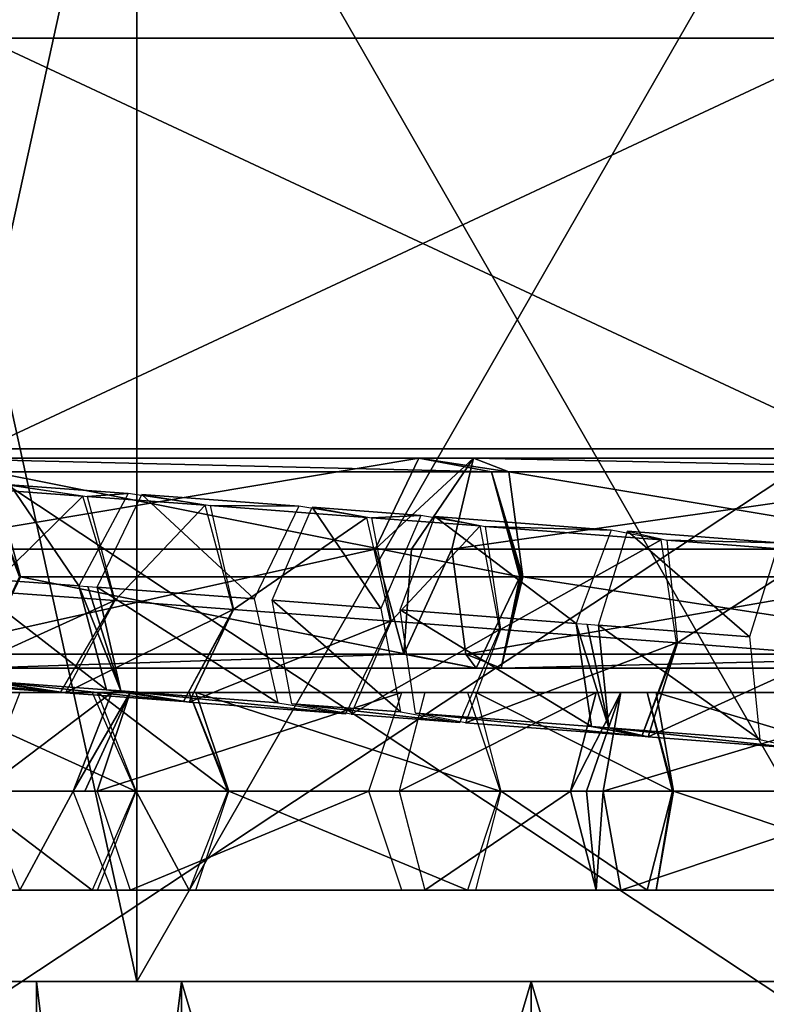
# Model space of a CAD drawing. Header units: millimetres. Extents: x -28.2 to 28.2, y -16.2 to 37.5.
# Tile 9 of 26: x -8.9 to -4, y 16.1 to 22.6. Entities that reach past the tile are written whole.
import ezdxf

# ---------------------------------------------------------------- set-up
doc = ezdxf.new("R2010")
doc.units = ezdxf.units.MM
doc.header["$LTSCALE"] = 65.185185
for name, color, linetype in [('10', 7, 'CONTINUOUS'), ('11', 7, 'CONTINUOUS'), ('196', 7, 'CONTINUOUS'), ('197', 7, 'CONTINUOUS'), ('198', 7, 'CONTINUOUS'), ('199', 7, 'CONTINUOUS'), ('200', 7, 'CONTINUOUS'), ('201', 7, 'CONTINUOUS'), ('202', 7, 'CONTINUOUS'), ('203', 7, 'CONTINUOUS'), ('204', 7, 'CONTINUOUS'), ('205', 7, 'CONTINUOUS'), ('206', 7, 'CONTINUOUS'), ('207', 7, 'CONTINUOUS'), ('208', 7, 'CONTINUOUS'), ('288', 7, 'CONTINUOUS'), ('289', 7, 'CONTINUOUS'), ('290', 7, 'CONTINUOUS'), ('291', 7, 'CONTINUOUS'), ('292', 7, 'CONTINUOUS'), ('293', 7, 'CONTINUOUS'), ('294', 7, 'CONTINUOUS'), ('295', 7, 'CONTINUOUS'), ('296', 7, 'CONTINUOUS'), ('297', 7, 'CONTINUOUS'), ('298', 7, 'CONTINUOUS'), ('299', 7, 'CONTINUOUS'), ('3', 7, 'CONTINUOUS'), ('300', 7, 'CONTINUOUS'), ('301', 7, 'CONTINUOUS'), ('320', 7, 'CONTINUOUS'), ('321', 7, 'CONTINUOUS'), ('322', 7, 'CONTINUOUS'), ('323', 7, 'CONTINUOUS'), ('324', 7, 'CONTINUOUS'), ('325', 7, 'CONTINUOUS'), ('326', 7, 'CONTINUOUS'), ('327', 7, 'CONTINUOUS'), ('4', 7, 'CONTINUOUS'), ('5', 7, 'CONTINUOUS'), ('6', 7, 'CONTINUOUS'), ('7', 7, 'CONTINUOUS'), ('9', 7, 'CONTINUOUS')]:
    doc.layers.add(name, color=color, linetype=linetype)

msp = doc.modelspace()

# ---------------------------------------------------------------- linework, layer by layer
at = {"layer": '10', "color": 7, "linetype": 'Continuous'}
for points in [[(-7.7981, 8.5, 0.2981), (-8.75, 8.5, -2), (-7.7981, 16.3, 0.2981), (-7.7981, 8.5, 0.2981)], [(-7.7981, 16.3, 0.2981), (-8.75, 8.5, -2), (-8.75, 16.3, -2), (-7.7981, 16.3, 0.2981)], [(-5.5, 16.3, 1.25), (-7.7981, 8.5, 0.2981), (-7.7981, 16.3, 0.2981), (-5.5, 16.3, 1.25)], [(-5.5, 8.5, 1.25), (-7.7981, 8.5, 0.2981), (-5.5, 16.3, 1.25), (-5.5, 8.5, 1.25)], [(-3.2019, 8.5, 0.2981), (-5.5, 8.5, 1.25), (-3.2019, 16.3, 0.2981), (-3.2019, 8.5, 0.2981)], [(-3.2019, 16.3, 0.2981), (-5.5, 8.5, 1.25), (-5.5, 16.3, 1.25), (-3.2019, 16.3, 0.2981)]]:
    msp.add_3dface(points, dxfattribs=at)
at = {"layer": '11', "color": 7, "linetype": 'Continuous'}
for points in [[(-8.75, 16.3, -2), (-8.75, 8.5, -2), (-7.7981, 8.5, -4.2981), (-8.75, 16.3, -2)], [(-8.75, 16.3, -2), (-7.7981, 8.5, -4.2981), (-7.7981, 16.3, -4.2981), (-8.75, 16.3, -2)], [(-7.7981, 16.3, -4.2981), (-5.5, 8.5, -5.25), (-5.5, 16.3, -5.25), (-7.7981, 16.3, -4.2981)], [(-7.7981, 8.5, -4.2981), (-5.5, 8.5, -5.25), (-7.7981, 16.3, -4.2981), (-7.7981, 8.5, -4.2981)], [(-5.5, 8.5, -5.25), (-3.2019, 8.5, -4.2981), (-5.5, 16.3, -5.25), (-5.5, 8.5, -5.25)], [(-5.5, 16.3, -5.25), (-3.2019, 8.5, -4.2981), (-3.2019, 16.3, -4.2981), (-5.5, 16.3, -5.25)]]:
    msp.add_3dface(points, dxfattribs=at)
at = {"layer": '196', "linetype": 'Continuous'}
for points in [[(-10.0946, 18.1995, 7.5752), (-8.384, 18.1995, 8.4065), (-9.5273, 18.1995, 7.0846), (-10.0946, 18.1995, 7.5752)], [(-8.9513, 18.1995, 8.8971), (-8.384, 18.1995, 8.4065), (-10.0946, 18.1995, 7.5752), (-8.9513, 18.1995, 8.8971)], [(-8.384, 18.1995, 8.4065), (-8.1004, 17.55, 8.1612), (-9.5273, 18.1995, 7.0846), (-8.384, 18.1995, 8.4065)], [(-8.1004, 17.55, 8.1612), (-9.2437, 17.55, 6.8393), (-9.5273, 18.1995, 7.0846), (-8.1004, 17.55, 8.1612)]]:
    msp.add_3dface(points, dxfattribs=at)
at = {"layer": '197', "linetype": 'Continuous'}
for points in [[(-9.2437, 17.55, 6.8393), (-8.384, 16.9005, 8.4065), (-9.5273, 16.9005, 7.0846), (-9.2437, 17.55, 6.8393)], [(-9.2437, 17.55, 6.8393), (-8.1004, 17.55, 8.1612), (-8.384, 16.9005, 8.4065), (-9.2437, 17.55, 6.8393)], [(-8.384, 16.9005, 8.4065), (-8.9513, 16.9005, 8.8971), (-9.5273, 16.9005, 7.0846), (-8.384, 16.9005, 8.4065)]]:
    msp.add_3dface(points, dxfattribs=at)
at = {"layer": '198', "linetype": 'Continuous'}
for points in [[(-8.5095, 17.55, 9.825), (-8.2552, 18.1995, 9.5494), (-9.1135, 17.55, 9.2677), (-8.5095, 17.55, 9.825)], [(-9.1135, 17.55, 9.2677), (-8.2552, 18.1995, 9.5494), (-8.8593, 18.1995, 8.9921), (-9.1135, 17.55, 9.2677)], [(-8.8593, 18.1995, 8.9921), (-7.7467, 18.1995, 8.9981), (-8.3507, 18.1995, 8.4408), (-8.8593, 18.1995, 8.9921)], [(-8.2552, 18.1995, 9.5494), (-7.7467, 18.1995, 8.9981), (-8.8593, 18.1995, 8.9921), (-8.2552, 18.1995, 9.5494)], [(-7.7467, 18.1995, 8.9981), (-7.4924, 17.55, 8.7225), (-8.3507, 18.1995, 8.4408), (-7.7467, 18.1995, 8.9981)], [(-7.4924, 17.55, 8.7225), (-8.0965, 17.55, 8.1652), (-8.3507, 18.1995, 8.4408), (-7.4924, 17.55, 8.7225)]]:
    msp.add_3dface(points, dxfattribs=at)
at = {"layer": '199', "linetype": 'Continuous'}
for points in [[(-8.5095, 17.55, 9.825), (-9.1135, 17.55, 9.2677), (-8.8593, 16.9005, 8.9921), (-8.5095, 17.55, 9.825)], [(-8.2552, 16.9005, 9.5494), (-8.5095, 17.55, 9.825), (-8.8593, 16.9005, 8.9921), (-8.2552, 16.9005, 9.5494)], [(-8.0965, 17.55, 8.1652), (-7.7467, 16.9005, 8.9981), (-8.3507, 16.9005, 8.4408), (-8.0965, 17.55, 8.1652)], [(-8.0965, 17.55, 8.1652), (-7.4924, 17.55, 8.7225), (-7.7467, 16.9005, 8.9981), (-8.0965, 17.55, 8.1652)], [(-8.3507, 16.9005, 8.4408), (-8.2552, 16.9005, 9.5494), (-8.8593, 16.9005, 8.9921), (-8.3507, 16.9005, 8.4408)], [(-7.7467, 16.9005, 8.9981), (-8.2552, 16.9005, 9.5494), (-8.3507, 16.9005, 8.4408), (-7.7467, 16.9005, 8.9981)]]:
    msp.add_3dface(points, dxfattribs=at)
at = {"layer": '200', "linetype": 'Continuous'}
for points in [[(-8.1352, 18.1995, 9.6463), (-8.5095, 17.55, 9.825), (-8.4324, 17.55, 9.8915), (-8.1352, 18.1995, 9.6463)], [(-8.2552, 18.1995, 9.5494), (-8.5095, 17.55, 9.825), (-8.1352, 18.1995, 9.6463), (-8.2552, 18.1995, 9.5494)], [(-8.3511, 17.55, 9.9529), (-8.1352, 18.1995, 9.6463), (-8.4324, 17.55, 9.8915), (-8.3511, 17.55, 9.9529)], [(-7.7467, 18.1995, 8.9981), (-8.2552, 18.1995, 9.5494), (-7.7032, 18.1995, 9.0332), (-7.7467, 18.1995, 8.9981)], [(-7.7032, 18.1995, 9.0332), (-8.2552, 18.1995, 9.5494), (-8.1352, 18.1995, 9.6463), (-7.7032, 18.1995, 9.0332)], [(-7.4924, 17.55, 8.7225), (-7.7467, 18.1995, 8.9981), (-7.4899, 17.55, 8.7246), (-7.4924, 17.55, 8.7225)], [(-7.4899, 17.55, 8.7246), (-7.7467, 18.1995, 8.9981), (-7.4873, 17.55, 8.7266), (-7.4899, 17.55, 8.7246)], [(-7.4873, 17.55, 8.7266), (-7.7467, 18.1995, 8.9981), (-7.7032, 18.1995, 9.0332), (-7.4873, 17.55, 8.7266)]]:
    msp.add_3dface(points, dxfattribs=at)
at = {"layer": '201', "linetype": 'Continuous'}
for points in [[(-6.3502, 18.1995, 10.9037), (-8.3511, 17.55, 9.9529), (-6.5662, 17.55, 11.2103), (-6.3502, 18.1995, 10.9037)], [(-8.1352, 18.1995, 9.6463), (-8.3511, 17.55, 9.9529), (-6.3502, 18.1995, 10.9037), (-8.1352, 18.1995, 9.6463)], [(-5.9183, 18.1995, 10.2905), (-8.1352, 18.1995, 9.6463), (-6.3502, 18.1995, 10.9037), (-5.9183, 18.1995, 10.2905)], [(-7.7032, 18.1995, 9.0332), (-8.1352, 18.1995, 9.6463), (-5.9183, 18.1995, 10.2905), (-7.7032, 18.1995, 9.0332)], [(-5.7023, 17.55, 9.984), (-7.7032, 18.1995, 9.0332), (-5.9183, 18.1995, 10.2905), (-5.7023, 17.55, 9.984)], [(-7.4873, 17.55, 8.7266), (-7.7032, 18.1995, 9.0332), (-5.7023, 17.55, 9.984), (-7.4873, 17.55, 8.7266)]]:
    msp.add_3dface(points, dxfattribs=at)
at = {"layer": '202', "linetype": 'Continuous'}
for points in [[(-6.5662, 17.55, 11.2103), (-8.3511, 17.55, 9.9529), (-8.1352, 16.9005, 9.6463), (-6.5662, 17.55, 11.2103)], [(-6.3502, 16.9005, 10.9037), (-6.5662, 17.55, 11.2103), (-8.1352, 16.9005, 9.6463), (-6.3502, 16.9005, 10.9037)], [(-7.4873, 17.55, 8.7266), (-5.9183, 16.9005, 10.2905), (-7.7032, 16.9005, 9.0332), (-7.4873, 17.55, 8.7266)], [(-7.4873, 17.55, 8.7266), (-5.7023, 17.55, 9.984), (-5.9183, 16.9005, 10.2905), (-7.4873, 17.55, 8.7266)], [(-7.7032, 16.9005, 9.0332), (-6.3502, 16.9005, 10.9037), (-8.1352, 16.9005, 9.6463), (-7.7032, 16.9005, 9.0332)], [(-5.9183, 16.9005, 10.2905), (-6.3502, 16.9005, 10.9037), (-7.7032, 16.9005, 9.0332), (-5.9183, 16.9005, 10.2905)]]:
    msp.add_3dface(points, dxfattribs=at)
at = {"layer": '203', "linetype": 'Continuous'}
for points in [[(-5.2407, 17.55, 11.8923), (-5.0731, 18.1995, 11.5568), (-6.3666, 17.55, 11.3295), (-5.2407, 17.55, 11.8923)], [(-6.3666, 17.55, 11.3295), (-5.0731, 18.1995, 11.5568), (-6.1989, 18.1995, 10.9941), (-6.3666, 17.55, 11.3295)], [(-5.0731, 18.1995, 11.5568), (-4.7377, 18.1995, 10.886), (-6.1989, 18.1995, 10.9941), (-5.0731, 18.1995, 11.5568)], [(-6.1989, 18.1995, 10.9941), (-4.7377, 18.1995, 10.886), (-5.8636, 18.1995, 10.3232), (-6.1989, 18.1995, 10.9941)], [(-4.5701, 17.55, 10.5506), (-5.6959, 17.55, 9.9878), (-5.8636, 18.1995, 10.3232), (-4.5701, 17.55, 10.5506)], [(-4.7377, 18.1995, 10.886), (-4.5701, 17.55, 10.5506), (-5.8636, 18.1995, 10.3232), (-4.7377, 18.1995, 10.886)]]:
    msp.add_3dface(points, dxfattribs=at)
at = {"layer": '204', "linetype": 'Continuous'}
for points in [[(-5.2407, 17.55, 11.8923), (-6.3666, 17.55, 11.3295), (-6.1989, 16.9005, 10.9941), (-5.2407, 17.55, 11.8923)], [(-5.0731, 16.9005, 11.5568), (-5.2407, 17.55, 11.8923), (-6.1989, 16.9005, 10.9941), (-5.0731, 16.9005, 11.5568)], [(-5.6959, 17.55, 9.9878), (-4.7377, 16.9005, 10.886), (-5.8636, 16.9005, 10.3232), (-5.6959, 17.55, 9.9878)], [(-5.6959, 17.55, 9.9878), (-4.5701, 17.55, 10.5506), (-4.7377, 16.9005, 10.886), (-5.6959, 17.55, 9.9878)], [(-5.8636, 16.9005, 10.3232), (-5.0731, 16.9005, 11.5568), (-6.1989, 16.9005, 10.9941), (-5.8636, 16.9005, 10.3232)], [(-4.7377, 16.9005, 10.886), (-5.0731, 16.9005, 11.5568), (-5.8636, 16.9005, 10.3232), (-4.7377, 16.9005, 10.886)]]:
    msp.add_3dface(points, dxfattribs=at)
at = {"layer": '205', "linetype": 'Continuous'}
for points in [[(-4.9099, 18.1995, 11.6236), (-5.2407, 17.55, 11.8923), (-5.1348, 17.55, 11.9404), (-4.9099, 18.1995, 11.6236)], [(-5.0731, 18.1995, 11.5568), (-5.2407, 17.55, 11.8923), (-4.9099, 18.1995, 11.6236), (-5.0731, 18.1995, 11.5568)], [(-5.0255, 17.55, 11.9804), (-4.9099, 18.1995, 11.6236), (-5.1348, 17.55, 11.9404), (-5.0255, 17.55, 11.9804)], [(-4.7377, 18.1995, 10.886), (-5.0731, 18.1995, 11.5568), (-4.6787, 18.1995, 10.9101), (-4.7377, 18.1995, 10.886)], [(-4.6787, 18.1995, 10.9101), (-5.0731, 18.1995, 11.5568), (-4.9099, 18.1995, 11.6236), (-4.6787, 18.1995, 10.9101)], [(-4.5701, 17.55, 10.5506), (-4.7377, 18.1995, 10.886), (-4.5667, 17.55, 10.5521), (-4.5701, 17.55, 10.5506)], [(-4.5667, 17.55, 10.5521), (-4.7377, 18.1995, 10.886), (-4.5631, 17.55, 10.5534), (-4.5667, 17.55, 10.5521)], [(-4.5631, 17.55, 10.5534), (-4.7377, 18.1995, 10.886), (-4.6787, 18.1995, 10.9101), (-4.5631, 17.55, 10.5534)]]:
    msp.add_3dface(points, dxfattribs=at)
at = {"layer": '206', "linetype": 'Continuous'}
for points in [[(-5.2407, 17.55, 11.8923), (-5.0731, 16.9005, 11.5568), (-5.1348, 17.55, 11.9404), (-5.2407, 17.55, 11.8923)], [(-5.0731, 16.9005, 11.5568), (-5.0255, 17.55, 11.9804), (-5.1348, 17.55, 11.9404), (-5.0731, 16.9005, 11.5568)], [(-5.0255, 17.55, 11.9804), (-5.0731, 16.9005, 11.5568), (-4.9099, 16.9005, 11.6236), (-5.0255, 17.55, 11.9804)], [(-4.7377, 16.9005, 10.886), (-4.5701, 17.55, 10.5506), (-4.6787, 16.9005, 10.9101), (-4.7377, 16.9005, 10.886)], [(-4.5701, 17.55, 10.5506), (-4.5667, 17.55, 10.5521), (-4.6787, 16.9005, 10.9101), (-4.5701, 17.55, 10.5506)], [(-4.5667, 17.55, 10.5521), (-4.5631, 17.55, 10.5534), (-4.6787, 16.9005, 10.9101), (-4.5667, 17.55, 10.5521)], [(-5.0731, 16.9005, 11.5568), (-4.7377, 16.9005, 10.886), (-4.9099, 16.9005, 11.6236), (-5.0731, 16.9005, 11.5568)], [(-4.9099, 16.9005, 11.6236), (-4.7377, 16.9005, 10.886), (-4.6787, 16.9005, 10.9101), (-4.9099, 16.9005, 11.6236)]]:
    msp.add_3dface(points, dxfattribs=at)
at = {"layer": '207', "linetype": 'Continuous'}
for points in [[(-4.9099, 18.1995, 11.6236), (-5.0255, 17.55, 11.9804), (-2.8545, 18.1995, 12.2896), (-4.9099, 18.1995, 11.6236)], [(-2.8545, 18.1995, 12.2896), (-5.0255, 17.55, 11.9804), (-2.97, 17.55, 12.6464), (-2.8545, 18.1995, 12.2896)], [(-2.6233, 18.1995, 11.5762), (-4.9099, 18.1995, 11.6236), (-2.8545, 18.1995, 12.2896), (-2.6233, 18.1995, 11.5762)], [(-4.6787, 18.1995, 10.9101), (-4.9099, 18.1995, 11.6236), (-2.6233, 18.1995, 11.5762), (-4.6787, 18.1995, 10.9101)], [(-2.5077, 17.55, 11.2194), (-4.6787, 18.1995, 10.9101), (-2.6233, 18.1995, 11.5762), (-2.5077, 17.55, 11.2194)], [(-4.5631, 17.55, 10.5534), (-4.6787, 18.1995, 10.9101), (-2.5077, 17.55, 11.2194), (-4.5631, 17.55, 10.5534)]]:
    msp.add_3dface(points, dxfattribs=at)
at = {"layer": '208', "linetype": 'Continuous'}
for points in [[(-5.0255, 17.55, 11.9804), (-4.9099, 16.9005, 11.6236), (-2.97, 17.55, 12.6464), (-5.0255, 17.55, 11.9804)], [(-2.97, 17.55, 12.6464), (-4.9099, 16.9005, 11.6236), (-2.8545, 16.9005, 12.2896), (-2.97, 17.55, 12.6464)], [(-4.6787, 16.9005, 10.9101), (-4.5631, 17.55, 10.5534), (-2.6233, 16.9005, 11.5762), (-4.6787, 16.9005, 10.9101)], [(-4.5631, 17.55, 10.5534), (-2.5077, 17.55, 11.2194), (-2.6233, 16.9005, 11.5762), (-4.5631, 17.55, 10.5534)], [(-4.9099, 16.9005, 11.6236), (-4.6787, 16.9005, 10.9101), (-2.8545, 16.9005, 12.2896), (-4.9099, 16.9005, 11.6236)], [(-2.8545, 16.9005, 12.2896), (-4.6787, 16.9005, 10.9101), (-2.6233, 16.9005, 11.5762), (-2.8545, 16.9005, 12.2896)]]:
    msp.add_3dface(points, dxfattribs=at)
at = {"layer": '288', "linetype": 'Continuous'}
for points in [[(-5.0573, 18.6418, -11.9872), (-4.8662, 19.2583, -11.6052), (-4.0634, 18.5654, -12.3612), (-5.0573, 18.6418, -11.9872)], [(-4.8662, 19.2583, -11.6052), (-4.6068, 19.1997, -10.904), (-3.8723, 19.1819, -11.9793), (-4.8662, 19.2583, -11.6052)], [(-4.0634, 18.5654, -12.3612), (-4.8662, 19.2583, -11.6052), (-3.8723, 19.1819, -11.9793), (-4.0634, 18.5654, -12.3612)], [(-3.8723, 19.1819, -11.9793), (-4.6068, 19.1997, -10.904), (-3.6129, 19.1233, -11.278), (-3.8723, 19.1819, -11.9793)], [(-4.6068, 19.1997, -10.904), (-4.5385, 18.5245, -10.5847), (-3.6129, 19.1233, -11.278), (-4.6068, 19.1997, -10.904)], [(-4.5385, 18.5245, -10.5847), (-3.5446, 18.4481, -10.9587), (-3.6129, 19.1233, -11.278), (-4.5385, 18.5245, -10.5847)]]:
    msp.add_3dface(points, dxfattribs=at)
at = {"layer": '289', "linetype": 'Continuous'}
for points in [[(-5.0573, 18.6418, -11.9872), (-4.0634, 18.5654, -12.3612), (-3.9952, 17.8902, -12.0419), (-5.0573, 18.6418, -11.9872)], [(-4.9891, 17.9667, -11.6678), (-5.0573, 18.6418, -11.9872), (-3.9952, 17.8902, -12.0419), (-4.9891, 17.9667, -11.6678)], [(-3.5446, 18.4481, -10.9587), (-4.5385, 18.5245, -10.5847), (-4.7297, 17.908, -10.9666), (-3.5446, 18.4481, -10.9587)], [(-3.5446, 18.4481, -10.9587), (-4.7297, 17.908, -10.9666), (-3.7358, 17.8316, -11.3406), (-3.5446, 18.4481, -10.9587)], [(-4.7297, 17.908, -10.9666), (-4.9891, 17.9667, -11.6678), (-3.7358, 17.8316, -11.3406), (-4.7297, 17.908, -10.9666)], [(-3.7358, 17.8316, -11.3406), (-4.9891, 17.9667, -11.6678), (-3.9952, 17.8902, -12.0419), (-3.7358, 17.8316, -11.3406)]]:
    msp.add_3dface(points, dxfattribs=at)
at = {"layer": '290', "linetype": 'Continuous'}
for points in [[(-5.1309, 18.6475, -11.9573), (-4.9891, 17.9667, -11.6678), (-5.2029, 18.653, -11.9237), (-5.1309, 18.6475, -11.9573)], [(-5.2029, 18.653, -11.9237), (-4.9891, 17.9667, -11.6678), (-5.1022, 17.9753, -11.6185), (-5.2029, 18.653, -11.9237)], [(-5.0573, 18.6418, -11.9872), (-4.9891, 17.9667, -11.6678), (-5.1309, 18.6475, -11.9573), (-5.0573, 18.6418, -11.9872)], [(-4.5433, 18.5249, -10.5826), (-4.7725, 17.9113, -10.9479), (-4.5409, 18.5247, -10.5837), (-4.5433, 18.5249, -10.5826)], [(-4.7725, 17.9113, -10.9479), (-4.5385, 18.5245, -10.5847), (-4.5409, 18.5247, -10.5837), (-4.7725, 17.9113, -10.9479)], [(-4.7297, 17.908, -10.9666), (-4.5385, 18.5245, -10.5847), (-4.7725, 17.9113, -10.9479), (-4.7297, 17.908, -10.9666)], [(-4.9891, 17.9667, -11.6678), (-4.7297, 17.908, -10.9666), (-5.1022, 17.9753, -11.6185), (-4.9891, 17.9667, -11.6678)], [(-5.1022, 17.9753, -11.6185), (-4.7297, 17.908, -10.9666), (-4.7725, 17.9113, -10.9479), (-5.1022, 17.9753, -11.6185)]]:
    msp.add_3dface(points, dxfattribs=at)
at = {"layer": '291', "linetype": 'Continuous'}
for points in [[(-6.1321, 19.355, -10.9802), (-5.2029, 18.653, -11.9237), (-6.3612, 18.7414, -11.3455), (-6.1321, 19.355, -10.9802)], [(-5.2029, 18.653, -11.9237), (-6.1321, 19.355, -10.9802), (-4.9737, 19.2666, -11.5583), (-5.2029, 18.653, -11.9237)], [(-6.1321, 19.355, -10.9802), (-5.8023, 19.2909, -10.3096), (-4.9737, 19.2666, -11.5583), (-6.1321, 19.355, -10.9802)], [(-5.8023, 19.2909, -10.3096), (-5.7017, 18.6133, -10.0044), (-4.6439, 19.2025, -10.8878), (-5.8023, 19.2909, -10.3096)], [(-4.9737, 19.2666, -11.5583), (-5.8023, 19.2909, -10.3096), (-4.6439, 19.2025, -10.8878), (-4.9737, 19.2666, -11.5583)], [(-5.7017, 18.6133, -10.0044), (-4.5433, 18.5249, -10.5826), (-4.6439, 19.2025, -10.8878), (-5.7017, 18.6133, -10.0044)]]:
    msp.add_3dface(points, dxfattribs=at)
at = {"layer": '292', "linetype": 'Continuous'}
for points in [[(-6.3612, 18.7414, -11.3455), (-5.1022, 17.9753, -11.6185), (-6.2606, 18.0637, -11.0403), (-6.3612, 18.7414, -11.3455)], [(-5.2029, 18.653, -11.9237), (-5.1022, 17.9753, -11.6185), (-6.3612, 18.7414, -11.3455), (-5.2029, 18.653, -11.9237)], [(-4.5433, 18.5249, -10.5826), (-5.7017, 18.6133, -10.0044), (-5.9308, 17.9997, -10.3698), (-4.5433, 18.5249, -10.5826)], [(-4.7725, 17.9113, -10.9479), (-4.5433, 18.5249, -10.5826), (-5.9308, 17.9997, -10.3698), (-4.7725, 17.9113, -10.9479)], [(-5.1022, 17.9753, -11.6185), (-4.7725, 17.9113, -10.9479), (-6.2606, 18.0637, -11.0403), (-5.1022, 17.9753, -11.6185)], [(-6.2606, 18.0637, -11.0403), (-4.7725, 17.9113, -10.9479), (-5.9308, 17.9997, -10.3698), (-6.2606, 18.0637, -11.0403)]]:
    msp.add_3dface(points, dxfattribs=at)
at = {"layer": '293', "linetype": 'Continuous'}
for points in [[(-7.2015, 18.805, -10.8307), (-6.9394, 19.4161, -10.4838), (-6.4873, 18.7509, -11.2751), (-7.2015, 18.805, -10.8307)], [(-6.4873, 18.7509, -11.2751), (-6.9394, 19.4161, -10.4838), (-6.2252, 19.3621, -10.9281), (-6.4873, 18.7509, -11.2751)], [(-6.9394, 19.4161, -10.4838), (-6.5487, 19.3474, -9.8473), (-6.2252, 19.3621, -10.9281), (-6.9394, 19.4161, -10.4838)], [(-6.2252, 19.3621, -10.9281), (-6.5487, 19.3474, -9.8473), (-5.8344, 19.2934, -10.2917), (-6.2252, 19.3621, -10.9281)], [(-6.5487, 19.3474, -9.8473), (-6.42, 18.6677, -9.5578), (-5.8344, 19.2934, -10.2917), (-6.5487, 19.3474, -9.8473)], [(-6.42, 18.6677, -9.5578), (-5.7058, 18.6136, -10.0021), (-5.8344, 19.2934, -10.2917), (-6.42, 18.6677, -9.5578)]]:
    msp.add_3dface(points, dxfattribs=at)
at = {"layer": '294', "linetype": 'Continuous'}
for points in [[(-7.2015, 18.805, -10.8307), (-6.4873, 18.7509, -11.2751), (-6.3586, 18.0712, -10.9855), (-7.2015, 18.805, -10.8307)], [(-7.0729, 18.1252, -10.5412), (-7.2015, 18.805, -10.8307), (-6.3586, 18.0712, -10.9855), (-7.0729, 18.1252, -10.5412)], [(-5.7058, 18.6136, -10.0021), (-6.42, 18.6677, -9.5578), (-6.6821, 18.0566, -9.9047), (-5.7058, 18.6136, -10.0021)], [(-5.7058, 18.6136, -10.0021), (-6.6821, 18.0566, -9.9047), (-5.9679, 18.0025, -10.349), (-5.7058, 18.6136, -10.0021)], [(-5.9679, 18.0025, -10.349), (-7.0729, 18.1252, -10.5412), (-6.3586, 18.0712, -10.9855), (-5.9679, 18.0025, -10.349)], [(-6.6821, 18.0566, -9.9047), (-7.0729, 18.1252, -10.5412), (-5.9679, 18.0025, -10.349), (-6.6821, 18.0566, -9.9047)]]:
    msp.add_3dface(points, dxfattribs=at)
at = {"layer": '295', "linetype": 'Continuous'}
for points in [[(-8.3517, 18.8914, -9.9648), (-8.0585, 19.5001, -9.6393), (-7.3205, 18.814, -10.7488), (-8.3517, 18.8914, -9.9648)], [(-8.0585, 19.5001, -9.6393), (-7.6102, 19.4271, -9.0425), (-7.0273, 19.4228, -10.4233), (-8.0585, 19.5001, -9.6393)], [(-7.3205, 18.814, -10.7488), (-8.0585, 19.5001, -9.6393), (-7.0273, 19.4228, -10.4233), (-7.3205, 18.814, -10.7488)], [(-7.0273, 19.4228, -10.4233), (-7.6102, 19.4271, -9.0425), (-6.579, 19.3497, -9.8264), (-7.0273, 19.4228, -10.4233)], [(-7.6102, 19.4271, -9.0425), (-7.4551, 18.7453, -8.7711), (-6.579, 19.3497, -9.8264), (-7.6102, 19.4271, -9.0425)], [(-7.4551, 18.7453, -8.7711), (-6.4239, 18.668, -9.5551), (-6.579, 19.3497, -9.8264), (-7.4551, 18.7453, -8.7711)]]:
    msp.add_3dface(points, dxfattribs=at)
at = {"layer": '296', "linetype": 'Continuous'}
for points in [[(-8.1965, 18.2096, -9.6935), (-8.3517, 18.8914, -9.9648), (-7.1654, 18.1322, -10.4775), (-8.1965, 18.2096, -9.6935)], [(-8.3517, 18.8914, -9.9648), (-7.3205, 18.814, -10.7488), (-7.1654, 18.1322, -10.4775), (-8.3517, 18.8914, -9.9648)], [(-6.4239, 18.668, -9.5551), (-7.4551, 18.7453, -8.7711), (-7.7483, 18.1366, -9.0967), (-6.4239, 18.668, -9.5551)], [(-6.4239, 18.668, -9.5551), (-7.7483, 18.1366, -9.0967), (-6.7171, 18.0592, -9.8806), (-6.4239, 18.668, -9.5551)], [(-6.7171, 18.0592, -9.8806), (-8.1965, 18.2096, -9.6935), (-7.1654, 18.1322, -10.4775), (-6.7171, 18.0592, -9.8806)], [(-7.7483, 18.1366, -9.0967), (-8.1965, 18.2096, -9.6935), (-6.7171, 18.0592, -9.8806), (-7.7483, 18.1366, -9.0967)]]:
    msp.add_3dface(points, dxfattribs=at)
at = {"layer": '297', "linetype": 'Continuous'}
for points in [[(-8.4731, 18.9004, -9.8623), (-8.1965, 18.2096, -9.6935), (-8.291, 18.2167, -9.6138), (-8.4731, 18.9004, -9.8623)], [(-8.4137, 18.896, -9.9151), (-8.1965, 18.2096, -9.6935), (-8.4731, 18.9004, -9.8623), (-8.4137, 18.896, -9.9151)], [(-8.3517, 18.8914, -9.9648), (-8.1965, 18.2096, -9.6935), (-8.4137, 18.896, -9.9151), (-8.3517, 18.8914, -9.9648)], [(-7.4591, 18.7456, -8.7678), (-7.784, 18.1392, -9.0665), (-7.4572, 18.7455, -8.7695), (-7.4591, 18.7456, -8.7678)], [(-7.784, 18.1392, -9.0665), (-7.4551, 18.7453, -8.7711), (-7.4572, 18.7455, -8.7695), (-7.784, 18.1392, -9.0665)], [(-7.7483, 18.1366, -9.0967), (-7.4551, 18.7453, -8.7711), (-7.784, 18.1392, -9.0665), (-7.7483, 18.1366, -9.0967)], [(-8.291, 18.2167, -9.6138), (-7.7483, 18.1366, -9.0967), (-7.784, 18.1392, -9.0665), (-8.291, 18.2167, -9.6138)], [(-8.1965, 18.2096, -9.6935), (-7.7483, 18.1366, -9.0967), (-8.291, 18.2167, -9.6138), (-8.1965, 18.2096, -9.6935)]]:
    msp.add_3dface(points, dxfattribs=at)
at = {"layer": '298', "linetype": 'Continuous'}
for points in [[(-8.924, 19.5644, -8.8367), (-8.4731, 18.9004, -9.8623), (-9.2489, 18.958, -9.1354), (-8.924, 19.5644, -8.8367)], [(-8.924, 19.5644, -8.8367), (-8.417, 19.487, -8.2894), (-8.1482, 19.5068, -9.5635), (-8.924, 19.5644, -8.8367)], [(-8.4731, 18.9004, -9.8623), (-8.924, 19.5644, -8.8367), (-8.1482, 19.5068, -9.5635), (-8.4731, 18.9004, -9.8623)], [(-8.1482, 19.5068, -9.5635), (-8.417, 19.487, -8.2894), (-7.6412, 19.4294, -9.0163), (-8.1482, 19.5068, -9.5635)], [(-8.417, 19.487, -8.2894), (-8.2349, 18.8032, -8.0409), (-7.6412, 19.4294, -9.0163), (-8.417, 19.487, -8.2894)], [(-8.2349, 18.8032, -8.0409), (-7.4591, 18.7456, -8.7678), (-7.6412, 19.4294, -9.0163), (-8.2349, 18.8032, -8.0409)]]:
    msp.add_3dface(points, dxfattribs=at)
at = {"layer": '299', "linetype": 'Continuous'}
for points in [[(-9.2489, 18.958, -9.1354), (-8.291, 18.2167, -9.6138), (-9.0668, 18.2742, -8.8869), (-9.2489, 18.958, -9.1354)], [(-8.4731, 18.9004, -9.8623), (-8.291, 18.2167, -9.6138), (-9.2489, 18.958, -9.1354), (-8.4731, 18.9004, -9.8623)], [(-7.4591, 18.7456, -8.7678), (-8.2349, 18.8032, -8.0409), (-8.5598, 18.1968, -8.3396), (-7.4591, 18.7456, -8.7678)], [(-7.784, 18.1392, -9.0665), (-7.4591, 18.7456, -8.7678), (-8.5598, 18.1968, -8.3396), (-7.784, 18.1392, -9.0665)], [(-9.0668, 18.2742, -8.8869), (-7.784, 18.1392, -9.0665), (-8.5598, 18.1968, -8.3396), (-9.0668, 18.2742, -8.8869)], [(-8.291, 18.2167, -9.6138), (-7.784, 18.1392, -9.0665), (-9.0668, 18.2742, -8.8869), (-8.291, 18.2167, -9.6138)]]:
    msp.add_3dface(points, dxfattribs=at)
at = {"layer": '3', "color": 7, "linetype": 'Continuous'}
for points in [[(-9.1012, 19.8, -9.2827), (-3.3233, 22.5, -12.568), (-3.3233, 19.8, -12.568), (-9.1012, 19.8, -9.2827)], [(-9.1012, 22.5, -9.2826), (-3.3233, 22.5, -12.568), (-9.1012, 19.8, -9.2827), (-9.1012, 22.5, -9.2826)], [(-9.1012, 22.5, 9.2826), (-3.3233, 19.8, 12.568), (-3.3233, 22.5, 12.568), (-9.1012, 22.5, 9.2826)], [(-9.1012, 19.8, 9.2827), (-3.3233, 19.8, 12.568), (-9.1012, 22.5, 9.2826), (-9.1012, 19.8, 9.2827)]]:
    msp.add_3dface(points, dxfattribs=at)
at = {"layer": '300', "linetype": 'Continuous'}
for points in [[(-9.0055, 19.5704, -8.7521), (-9.2878, 19.5507, -7.2901), (-8.4452, 19.4891, -8.2602), (-9.0055, 19.5704, -8.7521)], [(-9.2878, 19.5507, -7.2901), (-9.0812, 18.8651, -7.0671), (-8.4452, 19.4891, -8.2602), (-9.2878, 19.5507, -7.2901)], [(-9.0812, 18.8651, -7.0671), (-8.2386, 18.8035, -8.0371), (-8.4452, 19.4891, -8.2602), (-9.0812, 18.8651, -7.0671)]]:
    msp.add_3dface(points, dxfattribs=at)
at = {"layer": '301', "linetype": 'Continuous'}
for points in [[(-8.2386, 18.8035, -8.0371), (-9.0812, 18.8651, -7.0671), (-9.4349, 18.2609, -7.3359), (-8.2386, 18.8035, -8.0371)], [(-8.2386, 18.8035, -8.0371), (-9.4349, 18.2609, -7.3359), (-8.5922, 18.1992, -8.3059), (-8.2386, 18.8035, -8.0371)], [(-9.4349, 18.2609, -7.3359), (-9.9952, 18.3422, -7.8278), (-8.5922, 18.1992, -8.3059), (-9.4349, 18.2609, -7.3359)], [(-8.5922, 18.1992, -8.3059), (-9.9952, 18.3422, -7.8278), (-9.1525, 18.2805, -8.7978), (-8.5922, 18.1992, -8.3059)]]:
    msp.add_3dface(points, dxfattribs=at)
at = {"layer": '320', "linetype": 'Continuous'}
for points in [[(-8.8632, 18.9599, 7.3137), (-9.1269, 19.6498, 7.4468), (-8.8558, 18.9599, 7.3211), (-8.8632, 18.9599, 7.3137)], [(-8.8558, 18.9599, 7.3211), (-9.1269, 19.6498, 7.4468), (-9.0439, 19.6498, 7.5474), (-8.8558, 18.9599, 7.3211)]]:
    msp.add_3dface(points, dxfattribs=at)
at = {"layer": '321', "linetype": 'Continuous'}
msp.add_3dface([(-8.8632, 18.9599, 7.3137), (-8.8558, 18.9599, 7.3211), (-9.1436, 18.3601, 7.6675), (-8.8632, 18.9599, 7.3137)], dxfattribs=at)
at = {"layer": '322', "linetype": 'Continuous'}
for points in [[(-6.2366, 19.7399, 10.8473), (-9.8074, 19.1401, 8.4665), (-6.5244, 19.1401, 11.1937), (-6.2366, 19.7399, 10.8473)], [(-9.5196, 19.7399, 8.1202), (-9.8074, 19.1401, 8.4665), (-6.2366, 19.7399, 10.8473), (-9.5196, 19.7399, 8.1202)], [(-5.7609, 19.6498, 10.2746), (-9.5196, 19.7399, 8.1202), (-6.2366, 19.7399, 10.8473), (-5.7609, 19.6498, 10.2746)], [(-9.0439, 19.6498, 7.5474), (-9.5196, 19.7399, 8.1202), (-5.7609, 19.6498, 10.2746), (-9.0439, 19.6498, 7.5474)], [(-5.5728, 18.9599, 10.0482), (-9.0439, 19.6498, 7.5474), (-5.7609, 19.6498, 10.2746), (-5.5728, 18.9599, 10.0482)], [(-8.8558, 18.9599, 7.3211), (-9.0439, 19.6498, 7.5474), (-5.5728, 18.9599, 10.0482), (-8.8558, 18.9599, 7.3211)]]:
    msp.add_3dface(points, dxfattribs=at)
at = {"layer": '323', "linetype": 'Continuous'}
for points in [[(-9.8074, 19.1401, 8.4665), (-9.6193, 18.4502, 8.2402), (-6.5244, 19.1401, 11.1937), (-9.8074, 19.1401, 8.4665)], [(-6.5244, 19.1401, 11.1937), (-9.6193, 18.4502, 8.2402), (-6.3364, 18.4502, 10.9674), (-6.5244, 19.1401, 11.1937)], [(-9.1436, 18.3601, 7.6675), (-8.8558, 18.9599, 7.3211), (-5.8606, 18.3601, 10.3946), (-9.1436, 18.3601, 7.6675)], [(-8.8558, 18.9599, 7.3211), (-5.5728, 18.9599, 10.0482), (-5.8606, 18.3601, 10.3946), (-8.8558, 18.9599, 7.3211)], [(-9.6193, 18.4502, 8.2402), (-9.1436, 18.3601, 7.6675), (-6.3364, 18.4502, 10.9674), (-9.6193, 18.4502, 8.2402)], [(-6.3364, 18.4502, 10.9674), (-9.1436, 18.3601, 7.6675), (-5.8606, 18.3601, 10.3946), (-6.3364, 18.4502, 10.9674)]]:
    msp.add_3dface(points, dxfattribs=at)
at = {"layer": '324', "linetype": 'Continuous'}
for points in [[(-5.8793, 19.7399, 11.0451), (-6.5244, 19.1401, 11.1937), (-6.2853, 19.1401, 11.357), (-5.8793, 19.7399, 11.0451)], [(-6.2366, 19.7399, 10.8473), (-6.5244, 19.1401, 11.1937), (-5.8793, 19.7399, 11.0451), (-6.2366, 19.7399, 10.8473)], [(-6.02, 19.1401, 11.4728), (-5.8793, 19.7399, 11.0451), (-6.2853, 19.1401, 11.357), (-6.02, 19.1401, 11.4728)], [(-5.6467, 19.6498, 10.3378), (-6.2366, 19.7399, 10.8473), (-5.8793, 19.7399, 11.0451), (-5.6467, 19.6498, 10.3378)], [(-5.7609, 19.6498, 10.2746), (-6.2366, 19.7399, 10.8473), (-5.6467, 19.6498, 10.3378), (-5.7609, 19.6498, 10.2746)], [(-5.5547, 18.9599, 10.0583), (-5.7609, 19.6498, 10.2746), (-5.6467, 19.6498, 10.3378), (-5.5547, 18.9599, 10.0583)], [(-5.5643, 18.9599, 10.0541), (-5.7609, 19.6498, 10.2746), (-5.5547, 18.9599, 10.0583), (-5.5643, 18.9599, 10.0541)], [(-5.5728, 18.9599, 10.0482), (-5.7609, 19.6498, 10.2746), (-5.5643, 18.9599, 10.0541), (-5.5728, 18.9599, 10.0482)]]:
    msp.add_3dface(points, dxfattribs=at)
at = {"layer": '325', "linetype": 'Continuous'}
for points in [[(-6.5244, 19.1401, 11.1937), (-6.3364, 18.4502, 10.9674), (-6.2853, 19.1401, 11.357), (-6.5244, 19.1401, 11.1937)], [(-6.02, 19.1401, 11.4728), (-6.3364, 18.4502, 10.9674), (-5.9281, 18.4502, 11.1933), (-6.02, 19.1401, 11.4728)], [(-6.3364, 18.4502, 10.9674), (-6.02, 19.1401, 11.4728), (-6.2853, 19.1401, 11.357), (-6.3364, 18.4502, 10.9674)], [(-5.8606, 18.3601, 10.3946), (-5.5728, 18.9599, 10.0482), (-5.6954, 18.3601, 10.486), (-5.8606, 18.3601, 10.3946)], [(-5.5643, 18.9599, 10.0541), (-5.5547, 18.9599, 10.0583), (-5.6954, 18.3601, 10.486), (-5.5643, 18.9599, 10.0541)], [(-5.5728, 18.9599, 10.0482), (-5.5643, 18.9599, 10.0541), (-5.6954, 18.3601, 10.486), (-5.5728, 18.9599, 10.0482)], [(-6.3364, 18.4502, 10.9674), (-5.8606, 18.3601, 10.3946), (-5.9281, 18.4502, 11.1933), (-6.3364, 18.4502, 10.9674)], [(-5.9281, 18.4502, 11.1933), (-5.8606, 18.3601, 10.3946), (-5.6954, 18.3601, 10.486), (-5.9281, 18.4502, 11.1933)]]:
    msp.add_3dface(points, dxfattribs=at)
at = {"layer": '326', "linetype": 'Continuous'}
for points in [[(-5.8793, 19.7399, 11.0451), (-6.02, 19.1401, 11.4728), (-1.8251, 19.7399, 12.3786), (-5.8793, 19.7399, 11.0451)], [(-1.8251, 19.7399, 12.3786), (-6.02, 19.1401, 11.4728), (-1.9658, 19.1401, 12.8063), (-1.8251, 19.7399, 12.3786)], [(-5.6467, 19.6498, 10.3378), (-5.8793, 19.7399, 11.0451), (-1.5924, 19.6498, 11.6713), (-5.6467, 19.6498, 10.3378)], [(-1.5924, 19.6498, 11.6713), (-5.8793, 19.7399, 11.0451), (-1.8251, 19.7399, 12.3786), (-1.5924, 19.6498, 11.6713)], [(-5.5547, 18.9599, 10.0583), (-5.6467, 19.6498, 10.3378), (-1.5005, 18.9599, 11.3918), (-5.5547, 18.9599, 10.0583)], [(-1.5005, 18.9599, 11.3918), (-5.6467, 19.6498, 10.3378), (-1.5924, 19.6498, 11.6713), (-1.5005, 18.9599, 11.3918)]]:
    msp.add_3dface(points, dxfattribs=at)
at = {"layer": '327', "linetype": 'Continuous'}
for points in [[(-6.02, 19.1401, 11.4728), (-5.9281, 18.4502, 11.1933), (-1.9658, 19.1401, 12.8063), (-6.02, 19.1401, 11.4728)], [(-1.9658, 19.1401, 12.8063), (-5.9281, 18.4502, 11.1933), (-1.8738, 18.4502, 12.5268), (-1.9658, 19.1401, 12.8063)], [(-5.6954, 18.3601, 10.486), (-5.5547, 18.9599, 10.0583), (-1.6412, 18.3601, 11.8195), (-5.6954, 18.3601, 10.486)], [(-5.5547, 18.9599, 10.0583), (-1.5005, 18.9599, 11.3918), (-1.6412, 18.3601, 11.8195), (-5.5547, 18.9599, 10.0583)], [(-5.9281, 18.4502, 11.1933), (-5.6954, 18.3601, 10.486), (-1.8738, 18.4502, 12.5268), (-5.9281, 18.4502, 11.1933)], [(-1.8738, 18.4502, 12.5268), (-5.6954, 18.3601, 10.486), (-1.6412, 18.3601, 11.8195), (-1.8738, 18.4502, 12.5268)]]:
    msp.add_3dface(points, dxfattribs=at)
at = {"layer": '4', "color": 7, "linetype": 'Continuous'}
for points in [[(-10, 16.3), (-10, 25), (-8.0902, 25, 5.8779), (-10, 16.3)], [(-8.0902, 16.3, 5.8779), (-10, 16.3), (-8.0902, 25, 5.8779), (-8.0902, 16.3, 5.8779)], [(-3.0902, 16.3, 9.5106), (-8.0902, 16.3, 5.8779), (-3.0902, 25, 9.5106), (-3.0902, 16.3, 9.5106)], [(-3.0902, 25, 9.5106), (-8.0902, 16.3, 5.8779), (-8.0902, 25, 5.8779), (-3.0902, 25, 9.5106)]]:
    msp.add_3dface(points, dxfattribs=at)
at = {"layer": '5', "color": 7, "linetype": 'Continuous'}
for points in [[(-10, 25), (-10, 16.3), (-8.0902, 16.3, -5.8779), (-10, 25)], [(-10, 25), (-8.0902, 16.3, -5.8779), (-8.0902, 25, -5.8779), (-10, 25)], [(-8.0902, 25, -5.8779), (-3.0902, 16.3, -9.5106), (-3.0902, 25, -9.5106), (-8.0902, 25, -5.8779)], [(-8.0902, 16.3, -5.8779), (-3.0902, 16.3, -9.5106), (-8.0902, 25, -5.8779), (-8.0902, 16.3, -5.8779)]]:
    msp.add_3dface(points, dxfattribs=at)
at = {"layer": '6', "color": 7, "linetype": 'Continuous'}
for points in [[(-3.5537, 19.8, 10.9372), (-9.1012, 19.8, 9.2827), (-9.3037, 19.8, 6.7596), (-3.5537, 19.8, 10.9372)], [(-9.3037, 19.8, -6.7596), (-9.1012, 19.8, -9.2827), (-3.5537, 19.8, -10.9372), (-9.3037, 19.8, -6.7596)], [(-3.3233, 19.8, 12.568), (-9.1012, 19.8, 9.2827), (-3.5537, 19.8, 10.9372), (-3.3233, 19.8, 12.568)], [(-9.1012, 19.8, -9.2827), (-3.3233, 19.8, -12.568), (-3.5537, 19.8, -10.9372), (-9.1012, 19.8, -9.2827)]]:
    msp.add_3dface(points, dxfattribs=at)
at = {"layer": '7', "color": 7, "linetype": 'Continuous'}
for points in [[(-3.5537, 16, 10.9372), (-9.3037, 19.8, 6.7596), (-9.3037, 16, 6.7596), (-3.5537, 16, 10.9372)], [(-3.5537, 19.8, 10.9372), (-9.3037, 19.8, 6.7596), (-3.5537, 16, 10.9372), (-3.5537, 19.8, 10.9372)]]:
    msp.add_3dface(points, dxfattribs=at)
at = {"layer": '9', "color": 7, "linetype": 'Continuous'}
for points in [[(-3.5537, 19.8, -10.9372), (-3.5537, 16, -10.9372), (-9.3037, 16, -6.7596), (-3.5537, 19.8, -10.9372)], [(-9.3037, 19.8, -6.7596), (-3.5537, 19.8, -10.9372), (-9.3037, 16, -6.7596), (-9.3037, 19.8, -6.7596)]]:
    msp.add_3dface(points, dxfattribs=at)

doc.saveas('drawing.dxf')
